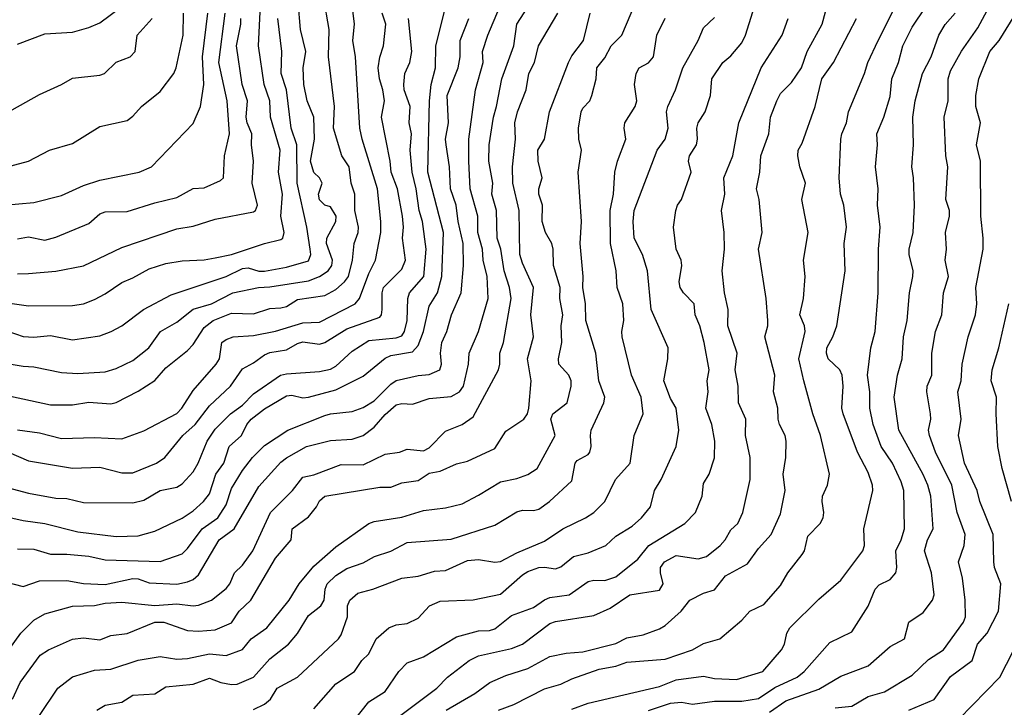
# Model space of a CAD drawing. Header units: metres. Extents: x -51132 to -49532, y -231222 to -229437.
# Tile 50 of 256: x -50612 to -50522, y -231034 to -230971. Entities that reach past the tile are written whole.
import ezdxf

# ---------------------------------------------------------------- set-up
doc = ezdxf.new("R2010")
doc.units = ezdxf.units.M
doc.layers.add('CONTOUR_INDEX', color=1, linetype='Continuous')
doc.layers.add('CONTOUR_INTER', color=3, linetype='Continuous')

msp = doc.modelspace()

# ---------------------------------------------------------------- linework, layer by layer
at = {"layer": 'CONTOUR_INDEX'}
for points, elevation in [([(-50615.08, -231002.366), (-50611.58, -231002.94), (-50610.58, -231002.989), (-50608.08, -231003.512), (-50606.58, -231003.592), (-50604.08, -231003.433), (-50603.08, -231003.152), (-50601.58, -231002.422), (-50600.102, -231001.259), (-50599.047, -230999.759), (-50597.58, -230998.925), (-50596.08, -230997.742), (-50594.406, -230997.259), (-50592.463, -230996.259), (-50590.12, -230995.759), (-50589.08, -230995.709), (-50585.58, -230995.154), (-50584.58, -230994.764), (-50583.773, -230994.259), (-50583.44, -230993.759), (-50583.393, -230993.259), (-50583.925, -230991.759), (-50583.91, -230991.259), (-50583.068, -230989.759), (-50583.053, -230989.259), (-50583.58, -230988.405), (-50584.08, -230988.262), (-50584.58, -230987.788), (-50584.66, -230987.259), (-50584.322, -230986.259), (-50584.579, -230985.759), (-50585.08, -230985.272), (-50585.385, -230984.259), (-50585.025, -230982.259), (-50585.086, -230980.259), (-50585.701, -230978.759), (-50586.001, -230977.259), (-50586.063, -230975.759), (-50585.807, -230974.259), (-50586.286, -230972.259), (-50586.507, -230969.759)], 45), ([(-50615.08, -231016.211), (-50611.58, -231016.987), (-50609.58, -231017.27), (-50606.58, -231018.02), (-50603.08, -231018.437), (-50601.08, -231018.385), (-50599.58, -231017.951), (-50597.08, -231016.776), (-50596.08, -231016.108), (-50595.122, -231015.259), (-50594.58, -231014.551), (-50594.018, -231012.759), (-50593.286, -231011.759), (-50592.784, -231010.259), (-50591.681, -231009.259), (-50591.203, -231008.259), (-50590.785, -231007.759), (-50589.58, -231006.812), (-50587.58, -231005.637), (-50587.08, -231005.582), (-50586.08, -231005.801), (-50585.58, -231005.757), (-50583.08, -231005.08), (-50580.58, -231003.834), (-50578.58, -231002.192), (-50578.08, -231001.973), (-50576.08, -231001.627), (-50575.58, -231001.048), (-50575.08, -230999.758), (-50574.58, -230997.464), (-50573.819, -230996.259), (-50573.414, -230994.759), (-50573.272, -230990.759), (-50574.704, -230985.259), (-50574.557, -230978.759), (-50574.402, -230977.259), (-50574, -230975.759), (-50573.974, -230973.759), (-50572.96, -230969.759)], 50), ([(-50616.08, -230988.502), (-50610.58, -230988.02), (-50608.08, -230987.37), (-50606.08, -230986.465), (-50604.58, -230985.993), (-50601, -230985.259), (-50599.868, -230984.759), (-50596.08, -230980.829), (-50595.397, -230979.259), (-50595.104, -230977.259), (-50595.216, -230974.759), (-50594.741, -230970.759)], 40), ([(-50610.068, -231034.759), (-50608.394, -231032.259), (-50607.08, -231031.243), (-50605.08, -231030.64), (-50603.58, -231030.533), (-50601.08, -231029.713), (-50599.08, -231029.395), (-50597.58, -231029.614), (-50596.58, -231029.555), (-50594.58, -231029.141), (-50593.08, -231029.301), (-50591.58, -231028.733), (-50590.793, -231027.759), (-50589.373, -231026.759), (-50587.346, -231024.259), (-50586.42, -231022.759), (-50585.08, -231021.144), (-50583.08, -231019.393), (-50580.08, -231017.269), (-50579.58, -231017.087), (-50577.08, -231016.701), (-50575.08, -231016.068), (-50573.08, -231015.844), (-50571.58, -231015.46), (-50570.08, -231014.697), (-50568.08, -231013.461), (-50566.58, -231013.16), (-50565.58, -231012.811), (-50564.728, -231012.259), (-50563.106, -231009.259), (-50563.481, -231007.759), (-50563.296, -231007.259), (-50562.002, -231006.259), (-50561.625, -231004.759), (-50561.644, -231004.259), (-50561.853, -231003.759), (-50562.751, -231002.759), (-50562.805, -231002.259), (-50562.489, -231000.759), (-50562.536, -230999.259), (-50562.413, -230998.259), (-50562.657, -230996.759), (-50562.642, -230995.759), (-50563.257, -230993.759), (-50563.28, -230992.259), (-50563.402, -230991.759), (-50563.987, -230990.759), (-50564.287, -230989.759), (-50564.248, -230988.259), (-50564.586, -230987.259), (-50564.575, -230986.759), (-50564.283, -230985.759), (-50564.655, -230984.259), (-50564.685, -230983.259), (-50564.08, -230982.258), (-50563.608, -230979.759), (-50561.879, -230975.259), (-50561.58, -230974.66), (-50560.529, -230973.259), (-50559.895, -230970.759)], 55), ([(-50577.877, -231035.259), (-50573.886, -231032.259), (-50572.913, -231031.259), (-50570.918, -231029.759), (-50570.08, -231029.312), (-50567.08, -231028.64), (-50566.082, -231028.259), (-50563.58, -231026.374), (-50563.08, -231026.199), (-50559.58, -231025.63), (-50558.08, -231024.973), (-50556.305, -231023.759), (-50553.58, -231023.341), (-50553.259, -231022.759), (-50553.507, -231021.759), (-50553.494, -231021.259), (-50553.15, -231020.759), (-50552.08, -231020.18), (-50550.08, -231020.474), (-50549.299, -231020.259), (-50548.051, -231019.259), (-50547.601, -231018.759), (-50547.08, -231017.843), (-50546.461, -231017.259), (-50546.003, -231016.259), (-50545.336, -231013.259), (-50545.334, -231011.259), (-50545.765, -231009.259), (-50545.739, -231007.759), (-50546.401, -231006.259), (-50546.437, -231004.759), (-50546.689, -231003.259), (-50546.526, -231001.759), (-50547.373, -230999.259), (-50547.324, -230997.759), (-50547.664, -230996.259), (-50547.884, -230994.259), (-50547.676, -230992.259), (-50547.694, -230990.759), (-50547.94, -230988.759), (-50547.641, -230987.259), (-50547.743, -230985.759), (-50546.907, -230983.759), (-50546.365, -230980.759), (-50544.337, -230975.759), (-50542.406, -230972.759), (-50541.866, -230971.259)], 60), ([(-50543.58, -231034.458), (-50542.08, -231033.43), (-50539.08, -231032.342), (-50537.08, -231031.159), (-50534.58, -231030.228), (-50532.58, -231028.471), (-50531.276, -231027.759), (-50530.863, -231026.259), (-50529.58, -231025.375), (-50528.733, -231024.259), (-50528.555, -231023.759), (-50528.799, -231021.759), (-50529.463, -231019.759), (-50529.163, -231018.759), (-50528.664, -231017.759), (-50528.875, -231014.759), (-50529.151, -231013.759), (-50529.58, -231012.806), (-50531.776, -231008.759), (-50532.199, -231005.759), (-50531.896, -231003.759), (-50531.47, -231002.259), (-50531.356, -231000.259), (-50531.015, -230998.759), (-50530.822, -230996.259), (-50530.502, -230994.759), (-50530.495, -230994.259), (-50530.856, -230992.759), (-50530.85, -230992.259), (-50530.496, -230990.759), (-50530.368, -230988.259), (-50530.455, -230985.759), (-50530.616, -230984.759), (-50530.46, -230982.759), (-50530.51, -230980.259), (-50530.307, -230978.759), (-50529.641, -230976.259), (-50528.829, -230974.759), (-50528.135, -230972.759), (-50527.58, -230971.816), (-50526.658, -230970.759)], 65)]:
    msp.add_lwpolyline(points, dxfattribs=dict(at, elevation=elevation))
at = {"layer": 'CONTOUR_INTER'}
for points, elevation in [([(-50615.58, -230996.788), (-50611.08, -230997.446), (-50607.08, -230997.41), (-50606.08, -230997.243), (-50605.08, -230996.869), (-50604.08, -230996.352), (-50602.58, -230995.297), (-50601.58, -230994.894), (-50600.08, -230994.064), (-50598.58, -230993.581), (-50597.08, -230993.319), (-50595.08, -230993.244), (-50594.08, -230993.068), (-50592.58, -230992.743), (-50589.58, -230991.741), (-50588.08, -230991.392), (-50587.922, -230991.259), (-50587.785, -230990.759), (-50588.081, -230989.259), (-50587.946, -230987.259), (-50588.299, -230985.259), (-50588.145, -230983.259), (-50589.036, -230980.259), (-50589.098, -230978.759), (-50589.62, -230977.259), (-50590.131, -230973.759), (-50589.897, -230968.759)], 43), ([(-50573.027, -231034.259), (-50570.425, -231032.759), (-50569.04, -231031.759), (-50567.58, -231031.107), (-50565.58, -231030.463), (-50563.58, -231029.384), (-50562.08, -231029.062), (-50560.58, -231028.961), (-50557.58, -231028.197), (-50556.58, -231027.691), (-50555.08, -231027.42), (-50553.58, -231026.85), (-50553.08, -231026.556), (-50551.625, -231025.259), (-50550.841, -231024.259), (-50549.58, -231023.599), (-50548.58, -231023.306), (-50547.58, -231022.027), (-50545.58, -231020.932), (-50544.58, -231019.552), (-50543.41, -231018.259), (-50542.58, -231016.388), (-50542.152, -231014.259), (-50542.34, -231012.759), (-50542.073, -231011.259), (-50542.043, -231009.759), (-50542.131, -231009.259), (-50542.665, -231008.259), (-50542.778, -231007.759), (-50542.819, -231006.759), (-50543.196, -231005.259), (-50543.073, -231003.759), (-50543.981, -231000.259), (-50543.714, -230999.259), (-50543.71, -230998.759), (-50543.88, -230996.759), (-50544.567, -230992.259), (-50544.226, -230990.759), (-50544.513, -230987.759), (-50544.767, -230986.759), (-50544.456, -230985.259), (-50544.347, -230983.759), (-50543.643, -230981.759), (-50543.493, -230980.259), (-50542.916, -230978.759), (-50542.58, -230978.101), (-50541.58, -230977.091), (-50540.663, -230975.759), (-50540.144, -230974.259), (-50538.761, -230971.759), (-50537.828, -230968.259)], 61), ([(-50554.58, -231034.301), (-50552.58, -231033.639), (-50551.58, -231033.555), (-50550.58, -231033.731), (-50548.58, -231033.451), (-50546.08, -231033.449), (-50544.58, -231033.21), (-50543.08, -231032.193), (-50541.058, -231031.259), (-50540.417, -231030.759), (-50538.08, -231028.09), (-50536.08, -231027.143), (-50534.58, -231024.807), (-50533.951, -231023.259), (-50533.58, -231022.847), (-50532.58, -231022.37), (-50532.062, -231021.759), (-50531.979, -231021.259), (-50532.061, -231019.759), (-50531.574, -231018.759), (-50531.274, -231017.759), (-50531.346, -231014.259), (-50531.58, -231013.456), (-50532.357, -231011.759), (-50533.398, -231010.259), (-50534.133, -231008.259), (-50534.44, -231006.759), (-50534.437, -231005.259), (-50534.629, -231003.759), (-50534.34, -231001.259), (-50533.937, -230999.759), (-50533.684, -230996.259), (-50533.646, -230992.259), (-50533.475, -230990.259), (-50533.724, -230988.259), (-50533.671, -230986.759), (-50533.901, -230984.759), (-50533.726, -230982.759), (-50533.785, -230981.759), (-50533.164, -230980.259), (-50532.58, -230978.347), (-50532.431, -230976.759), (-50531.806, -230975.259), (-50531.412, -230973.759), (-50530.58, -230972.05), (-50528.08, -230968.321)], 64), ([(-50614.58, -231005.276), (-50609.08, -231006.452), (-50607.08, -231006.463), (-50605.58, -231006.211), (-50603.58, -231006.368), (-50603.08, -231006.229), (-50601.08, -231005.199), (-50599.58, -231004.228), (-50598.58, -231003.07), (-50596.58, -231001.509), (-50596.08, -231000.945), (-50595.08, -230999.393), (-50594.252, -230998.759), (-50592.58, -230998.113), (-50590.58, -230998.155), (-50589.08, -230997.681), (-50588.08, -230997.612), (-50587.58, -230997.484), (-50586.58, -230996.847), (-50584.08, -230996.504), (-50583.08, -230995.935), (-50582.303, -230995.259), (-50581.926, -230994.759), (-50581.548, -230993.259), (-50581.4, -230991.759), (-50581.058, -230990.759), (-50581.012, -230990.259), (-50581.353, -230988.759), (-50581.335, -230987.259), (-50581.675, -230986.259), (-50581.879, -230984.759), (-50582.527, -230983.759), (-50583.285, -230981.259), (-50583.189, -230979.259), (-50583.743, -230974.759), (-50583.686, -230972.259), (-50584.204, -230969.259)], 46), ([(-50612.88, -231028.759), (-50611.767, -231027.259), (-50610.58, -231026.075), (-50609.58, -231025.504), (-50607.08, -231024.802), (-50605.08, -231024.745), (-50604.08, -231024.536), (-50602.58, -231024.429), (-50599.58, -231024.746), (-50597.58, -231024.588), (-50596.08, -231024.766), (-50595.58, -231024.703), (-50594.406, -231024.259), (-50593.08, -231023.173), (-50592.744, -231022.759), (-50592.3, -231021.759), (-50591.58, -231021.048), (-50590.636, -231019.759), (-50589.026, -231016.259), (-50587.028, -231014.259), (-50586.08, -231013.036), (-50585.08, -231012.831), (-50582.58, -231011.894), (-50580.58, -231011.931), (-50578.58, -231010.962), (-50577.279, -231010.759), (-50576.58, -231010.492), (-50575.08, -231010.639), (-50574.58, -231010.37), (-50573.08, -231008.851), (-50571.58, -231008.24), (-50570.58, -231007.551), (-50568.273, -231003.259), (-50568.133, -231002.759), (-50568.124, -231001.759), (-50567.794, -231000.759), (-50567.103, -230996.759), (-50567.265, -230995.759), (-50567.751, -230994.259), (-50568.049, -230992.259), (-50568.366, -230991.259), (-50568.456, -230988.759), (-50568.869, -230987.259), (-50568.773, -230986.259), (-50569.135, -230984.259), (-50569.122, -230982.759), (-50568.727, -230980.259), (-50568.428, -230979.259), (-50567.968, -230976.759), (-50566.856, -230973.759), (-50566.575, -230971.759), (-50564.967, -230969.259)], 53), ([(-50537.58, -231034.063), (-50536.08, -231033.891), (-50534.58, -231033.035), (-50533.08, -231032.601), (-50530.58, -231031.08), (-50529.08, -231029.653), (-50527.718, -231028.759), (-50525.906, -231026.259), (-50525.712, -231025.759), (-50525.751, -231024.259), (-50525.988, -231022.259), (-50526.343, -231020.759), (-50525.834, -231019.259), (-50525.755, -231018.259), (-50526.477, -231016.259), (-50526.963, -231013.759), (-50528.438, -231010.759), (-50528.991, -231009.259), (-50529.075, -231008.759), (-50528.875, -231007.759), (-50528.898, -231007.259), (-50529.23, -231005.259), (-50529.21, -231004.759), (-50528.793, -231003.759), (-50528.783, -231001.759), (-50528.446, -230999.759), (-50527.874, -230998.259), (-50527.726, -230996.259), (-50527.272, -230994.759), (-50527.577, -230993.259), (-50527.456, -230992.259), (-50527.526, -230990.759), (-50527.161, -230989.259), (-50527.176, -230988.759), (-50527.495, -230987.759), (-50527.332, -230984.759), (-50527.507, -230983.759), (-50527.661, -230980.259), (-50527.292, -230978.759), (-50527.285, -230976.759), (-50527.08, -230976.025), (-50526.08, -230974.239), (-50524.58, -230972.117), (-50523.084, -230969.259)], 66), ([(-50530.87, -231034.259), (-50528.58, -231033.29), (-50527.08, -231031.191), (-50525.116, -231029.759), (-50524.618, -231028.259), (-50523.745, -231027.259), (-50522.696, -231025.259), (-50522.48, -231022.759), (-50523.058, -231021.259), (-50523.137, -231020.759), (-50523.187, -231018.259), (-50524.402, -231015.259), (-50524.644, -231014.259), (-50525.799, -231011.759), (-50526.347, -231009.259), (-50526.106, -231007.759), (-50526.397, -231005.259), (-50526.119, -231004.259), (-50526.019, -231002.759), (-50525.464, -231000.259), (-50524.799, -230998.259), (-50524.673, -230997.259), (-50524.757, -230995.759), (-50524.115, -230992.259), (-50524.092, -230991.259), (-50524.313, -230989.259), (-50524.34, -230984.259), (-50524.7, -230982.759), (-50524.35, -230980.759), (-50524.771, -230979.259), (-50524.781, -230978.259), (-50524.485, -230976.759), (-50523.495, -230974.259), (-50522.653, -230973.259), (-50520.175, -230969.259)], 67), ([(-50613.08, -231022.596), (-50611.58, -231023.011), (-50610.08, -231022.496), (-50607.58, -231022.458), (-50606.08, -231022.735), (-50604.08, -231022.823), (-50601.58, -231022.265), (-50601.08, -231022.319), (-50600.08, -231022.681), (-50597.58, -231022.779), (-50596.58, -231022.569), (-50596.08, -231022.358), (-50595.58, -231021.955), (-50593.722, -231018.759), (-50592.328, -231017.759), (-50590.08, -231013.88), (-50588.08, -231011.675), (-50587.58, -231011.292), (-50585.745, -231010.259), (-50583.58, -231009.693), (-50581.58, -231009.595), (-50580.598, -231009.259), (-50579.58, -231008.488), (-50578.58, -231007.322), (-50577.58, -231006.45), (-50577.08, -231006.332), (-50576.08, -231006.401), (-50574.58, -231005.862), (-50572.58, -231005.689), (-50571.811, -231005.259), (-50571.436, -231004.759), (-50570.99, -231002.759), (-50570.926, -231001.759), (-50570.08, -230999.772), (-50569.209, -230996.759), (-50569.293, -230994.759), (-50569.666, -230993.259), (-50569.731, -230992.259), (-50570.132, -230990.759), (-50570.156, -230989.259), (-50570.855, -230986.759), (-50570.975, -230984.259), (-50570.966, -230982.259), (-50570.359, -230977.759), (-50569.647, -230975.259), (-50569.729, -230974.259), (-50569.242, -230972.759), (-50568.171, -230970.259)], 52), ([(-50612.08, -231008.72), (-50610.08, -231009.01), (-50608.08, -231009.532), (-50605.08, -231009.443), (-50602.58, -231009.551), (-50600.58, -231008.829), (-50597.58, -231007.236), (-50597.12, -231006.759), (-50596.08, -231005.154), (-50593.991, -231002.759), (-50593.666, -231002.259), (-50593.462, -231000.759), (-50593.08, -231000.501), (-50592.427, -231000.259), (-50590.58, -231000.139), (-50588.58, -230999.726), (-50586.08, -230998.993), (-50584.58, -230998.909), (-50581.315, -230997.259), (-50580.921, -230996.759), (-50580.08, -230994.484), (-50579.452, -230993.259), (-50578.99, -230990.759), (-50578.973, -230989.759), (-50579.277, -230986.759), (-50580.682, -230982.259), (-50580.879, -230981.259), (-50581.274, -230974.759), (-50581.54, -230973.259), (-50581.392, -230971.759), (-50581.621, -230969.759)], 47), ([(-50612.08, -230973.592), (-50609.58, -230972.648), (-50607.08, -230972.493), (-50605.58, -230972.089), (-50604.58, -230971.636), (-50602.685, -230970.259)], 37), ([(-50604.855, -231034.259), (-50604.08, -231033.809), (-50602.58, -231033.555), (-50601.58, -231032.903), (-50599.58, -231032.768), (-50598.58, -231032.137), (-50596.08, -231031.916), (-50594.58, -231031.354), (-50593.561, -231031.759), (-50592.58, -231031.939), (-50592.08, -231031.902), (-50590.58, -231031.265), (-50589.08, -231029.595), (-50587.403, -231028.259), (-50586.58, -231027.281), (-50585.58, -231025.656), (-50584.445, -231024.759), (-50584.153, -231024.259), (-50584.061, -231023.259), (-50583.876, -231022.759), (-50583.08, -231021.993), (-50582.08, -231021.36), (-50580.58, -231020.852), (-50579.566, -231020.259), (-50578.08, -231019.792), (-50576.58, -231018.982), (-50572.58, -231018.699), (-50568.58, -231017.413), (-50566.58, -231016.192), (-50566.08, -231016.035), (-50565.08, -231016.086), (-50564.58, -231015.943), (-50563.625, -231015.259), (-50561.58, -231013.379), (-50561.287, -231011.759), (-50561.08, -231011.525), (-50560.08, -231010.976), (-50559.925, -231010.759), (-50559.808, -231010.259), (-50559.885, -231009.259), (-50559.803, -231008.759), (-50558.659, -231006.259), (-50558.572, -231005.759), (-50559.12, -231004.259), (-50559.407, -231001.759), (-50560.295, -230998.759), (-50560.324, -230997.259), (-50560.568, -230995.759), (-50560.531, -230994.759), (-50560.832, -230991.759), (-50560.689, -230989.759), (-50560.99, -230985.259), (-50560.7, -230983.259), (-50560.942, -230982.259), (-50560.962, -230981.259), (-50560.732, -230979.759), (-50560.58, -230979.421), (-50559.953, -230978.759), (-50559.759, -230978.259), (-50559.374, -230976.759), (-50559.304, -230975.759), (-50558.58, -230974.843), (-50558.007, -230973.759), (-50557.029, -230972.759), (-50555.742, -230969.759)], 56), ([(-50561.58, -231034.193), (-50560.08, -231033.638), (-50553.58, -231032.117), (-50552.08, -231031.498), (-50549.58, -231031.164), (-50548.58, -231031.38), (-50546.58, -231031.463), (-50544.177, -231030.759), (-50542.47, -231028.759), (-50542.196, -231028.259), (-50541.992, -231027.259), (-50541.703, -231026.759), (-50539.08, -231024.161), (-50537.08, -231022.428), (-50535.063, -231019.759), (-50534.9, -231019.259), (-50534.99, -231017.759), (-50534.166, -231014.259), (-50534.195, -231013.759), (-50534.58, -231012.616), (-50535.544, -231010.759), (-50536.85, -231007.259), (-50536.987, -231006.759), (-50536.851, -231004.759), (-50536.946, -231003.759), (-50537.162, -231003.259), (-50538.214, -231002.259), (-50538.392, -231001.759), (-50538.356, -231001.259), (-50537.785, -231000.259), (-50537.436, -230999.259), (-50536.68, -230994.259), (-50536.755, -230991.759), (-50536.557, -230990.259), (-50536.79, -230988.259), (-50537.095, -230987.259), (-50537.233, -230985.759), (-50537.064, -230982.259), (-50536.978, -230981.759), (-50536.549, -230980.759), (-50536.379, -230979.759), (-50534.916, -230976.259), (-50534.612, -230975.259), (-50533.659, -230973.259), (-50532.161, -230970.259)], 63), ([(-50615.08, -230999.011), (-50611.58, -231000.229), (-50610.58, -231000.29), (-50609.08, -231000.133), (-50607.08, -231000.522), (-50604.58, -231000.162), (-50603.539, -230999.759), (-50602.58, -230999.251), (-50600.587, -230997.759), (-50598.08, -230996.442), (-50593.08, -230994.755), (-50591.58, -230994.024), (-50591.08, -230993.985), (-50590.08, -230994.289), (-50589.58, -230994.285), (-50587.58, -230993.918), (-50585.58, -230993.326), (-50585.346, -230992.759), (-50585.415, -230992.259), (-50585.71, -230990.259), (-50586.6, -230986.259), (-50586.64, -230982.759), (-50587.153, -230981.259), (-50587.566, -230977.759), (-50588.072, -230976.259), (-50588.014, -230974.259), (-50588.367, -230971.259)], 44), ([(-50614.08, -231013.725), (-50611.08, -231014.5), (-50608.58, -231014.942), (-50607.58, -231014.989), (-50606.08, -231015.363), (-50601.58, -231015.385), (-50600.58, -231015.133), (-50599.08, -231014.256), (-50597.58, -231013.96), (-50597.08, -231013.652), (-50596.08, -231012.567), (-50595.625, -231011.759), (-50594.815, -231009.759), (-50594.08, -231008.674), (-50592.685, -231007.259), (-50591.58, -231006.471), (-50590.58, -231005.46), (-50588.112, -231003.759), (-50587.58, -231003.618), (-50584.58, -231003.413), (-50583.58, -231003.192), (-50583.08, -231002.933), (-50581.58, -231001.556), (-50580.08, -231000.6), (-50577.58, -231000.34), (-50577.08, -231000.159), (-50576.829, -230999.759), (-50576.595, -230998.759), (-50576.531, -230996.759), (-50576.373, -230996.259), (-50575.055, -230994.759), (-50574.851, -230992.259), (-50575.171, -230989.759), (-50575.495, -230988.759), (-50575.758, -230986.759), (-50576.137, -230985.259), (-50576.317, -230983.259), (-50576.192, -230981.759), (-50576.392, -230980.759), (-50576.298, -230979.259), (-50576.853, -230977.759), (-50576.892, -230977.259), (-50576.801, -230976.259), (-50576.329, -230975.259), (-50576.159, -230974.259), (-50576.448, -230971.259)], 49), ([(-50613.58, -230984.925), (-50611.08, -230984.264), (-50609.178, -230983.259), (-50607.08, -230982.646), (-50604.58, -230981.099), (-50602.08, -230980.537), (-50601.58, -230980.166), (-50600.779, -230979.259), (-50599.08, -230977.921), (-50597.852, -230976.259), (-50597.637, -230975.759), (-50597, -230972.759), (-50596.959, -230970.759)], 39), ([(-50612.907, -231010.759), (-50611.08, -231011.541), (-50607.08, -231012.224), (-50604.58, -231012.134), (-50602.58, -231012.643), (-50601.58, -231012.651), (-50599.425, -231011.759), (-50598.667, -231011.259), (-50597.004, -231009.259), (-50595.896, -231008.259), (-50594.58, -231006.545), (-50592.687, -231004.759), (-50591.58, -231003.167), (-50590.58, -231002.633), (-50589.58, -231001.887), (-50589.08, -231001.677), (-50587.58, -231001.439), (-50586.58, -231000.858), (-50586.08, -231000.717), (-50584.58, -231000.918), (-50584.08, -231000.786), (-50582.08, -230999.543), (-50579.08, -230998.466), (-50578.917, -230998.259), (-50578.85, -230997.759), (-50578.85, -230996.259), (-50578.728, -230995.759), (-50577.08, -230994.079), (-50576.727, -230993.259), (-50577.007, -230991.259), (-50576.92, -230990.259), (-50576.996, -230989.259), (-50577.458, -230986.759), (-50578.038, -230985.259), (-50578.121, -230984.259), (-50578.923, -230980.259), (-50578.642, -230978.759), (-50578.793, -230977.759), (-50579.115, -230976.759), (-50579.213, -230975.759), (-50579.08, -230974.784), (-50578.728, -230973.759), (-50578.537, -230971.759), (-50578.867, -230970.759)], 48), ([(-50612.58, -230979.574), (-50610.08, -230978.173), (-50608.08, -230977.281), (-50607.08, -230976.696), (-50604.58, -230976.424), (-50604.158, -230976.259), (-50603.08, -230975.23), (-50601.819, -230974.759), (-50601.376, -230974.259), (-50601.187, -230972.759), (-50599.803, -230971.259)], 38), ([(-50612.534, -231033.259), (-50611.836, -231031.759), (-50610.018, -231029.259), (-50609.266, -231028.759), (-50607.08, -231027.811), (-50606.08, -231027.693), (-50604.58, -231027.87), (-50603.58, -231027.469), (-50602.08, -231027.283), (-50599.58, -231026.259), (-50598.749, -231026.259), (-50596.58, -231027.006), (-50595.58, -231027.059), (-50594.08, -231026.945), (-50592.58, -231026.321), (-50591.885, -231025.259), (-50590.835, -231024.259), (-50588.58, -231020.415), (-50587.141, -231018.759), (-50587.065, -231017.759), (-50585.58, -231016.66), (-50584.831, -231015.759), (-50584.58, -231015.202), (-50584.08, -231014.787), (-50579.08, -231013.946), (-50578.08, -231013.954), (-50577.08, -231013.553), (-50575.58, -231013.336), (-50574.58, -231012.68), (-50573.58, -231012.51), (-50572.08, -231011.822), (-50571.08, -231011.597), (-50568.58, -231010.427), (-50567.58, -231008.846), (-50565.966, -231007.759), (-50565.616, -231007.259), (-50565.493, -231006.759), (-50565.283, -231004.259), (-50565.62, -231002.259), (-50565.08, -231000.259), (-50565.31, -230998.259), (-50565.079, -230995.759), (-50566.08, -230993.531), (-50566.303, -230992.759), (-50566.39, -230988.759), (-50566.953, -230986.259), (-50566.978, -230984.759), (-50566.696, -230982.259), (-50566.764, -230980.759), (-50566.515, -230979.759), (-50565.74, -230977.759), (-50565.493, -230976.259), (-50564.967, -230975.259), (-50564.605, -230973.759), (-50562.852, -230970.759)], 54), ([(-50612.08, -230991.329), (-50611.08, -230991.154), (-50609.58, -230991.438), (-50608.58, -230991.186), (-50605.58, -230989.935), (-50604.58, -230989.061), (-50604.08, -230988.873), (-50602.08, -230988.846), (-50599.58, -230988.051), (-50597.58, -230987.566), (-50596.08, -230986.744), (-50595.08, -230986.682), (-50593.58, -230986.022), (-50593.311, -230985.759), (-50593.213, -230983.759), (-50592.761, -230981.759), (-50592.982, -230978.759), (-50593.746, -230975.259), (-50593.152, -230970.759)], 41), ([(-50612.08, -230994.504), (-50611.08, -230994.484), (-50608.58, -230994.278), (-50606.08, -230993.775), (-50602.58, -230992.109), (-50597.58, -230990.43), (-50596.08, -230990.186), (-50594.08, -230989.534), (-50590.58, -230988.884), (-50590.408, -230988.759), (-50590.224, -230988.259), (-50590.696, -230986.259), (-50590.567, -230984.259), (-50590.756, -230982.759), (-50590.722, -230981.759), (-50591.167, -230980.759), (-50591.245, -230980.259), (-50591.139, -230978.759), (-50591.607, -230977.259), (-50592.135, -230973.759), (-50591.723, -230971.759), (-50591.721, -230971.259)], 42), ([(-50612.08, -231019.557), (-50610.58, -231019.61), (-50609.08, -231020.068), (-50607.58, -231020.049), (-50605.58, -231020.241), (-50604.08, -231020.575), (-50599.08, -231020.724), (-50597.08, -231020.013), (-50596.58, -231019.536), (-50595.268, -231017.759), (-50593.842, -231016.759), (-50593.08, -231015.572), (-50592.58, -231014.074), (-50591.58, -231012.434), (-50590.674, -231011.259), (-50589.58, -231010.158), (-50587.463, -231008.759), (-50584.08, -231007.418), (-50583.58, -231007.259), (-50581.58, -231007.069), (-50580.58, -231006.689), (-50579.58, -231006.103), (-50578.08, -231004.583), (-50577.58, -231004.235), (-50575.58, -231003.777), (-50574.58, -231003.674), (-50573.605, -231003.259), (-50573.461, -231002.759), (-50573.555, -231001.759), (-50573.426, -231000.759), (-50572.965, -230999.759), (-50572.536, -230998.259), (-50571.653, -230996.259), (-50571.459, -230993.759), (-50571.465, -230991.759), (-50571.922, -230989.759), (-50572.11, -230988.259), (-50572.627, -230986.759), (-50572.726, -230984.759), (-50573.036, -230982.759), (-50573.08, -230982.259), (-50572.81, -230980.759), (-50572.923, -230978.259), (-50571.927, -230975.759), (-50571.764, -230974.759), (-50571.76, -230973.259), (-50570.974, -230971.259)], 51), ([(-50590.58, -231034.195), (-50589.58, -231033.711), (-50589.021, -231033.259), (-50588.439, -231032.259), (-50586.566, -231031.259), (-50582.832, -231027.759), (-50582.58, -231027.404), (-50582.009, -231025.759), (-50582.009, -231024.759), (-50581.793, -231024.259), (-50581.08, -231023.605), (-50579.696, -231023.259), (-50577.08, -231022.233), (-50575.58, -231022.054), (-50574.08, -231021.595), (-50573.08, -231021.56), (-50571.08, -231020.63), (-50570.08, -231020.552), (-50568.58, -231020.774), (-50568.08, -231020.727), (-50566.58, -231019.94), (-50564.08, -231018.88), (-50562.389, -231017.759), (-50560.334, -231016.759), (-50559.58, -231016.253), (-50558.576, -231015.259), (-50557.602, -231013.259), (-50556.272, -231011.759), (-50555.894, -231009.259), (-50555.068, -231007.259), (-50555.255, -231005.759), (-50556.155, -231003.759), (-50556.988, -231000.259), (-50557.037, -230999.759), (-50556.841, -230998.759), (-50556.93, -230997.259), (-50557.436, -230995.759), (-50557.536, -230994.259), (-50558.051, -230991.759), (-50558.095, -230988.759), (-50557.778, -230987.259), (-50557.659, -230985.259), (-50557.415, -230984.259), (-50556.671, -230982.259), (-50556.805, -230981.259), (-50556.742, -230980.759), (-50555.815, -230979.259), (-50555.663, -230978.759), (-50555.862, -230977.259), (-50555.717, -230976.259), (-50555.443, -230975.759), (-50554.58, -230975.303), (-50554.124, -230974.759), (-50553.842, -230972.759), (-50553.08, -230971.223)], 57), ([(-50585.08, -231034.154), (-50583.08, -231031.859), (-50581.392, -231030.759), (-50580.709, -231029.759), (-50580.08, -231029.124), (-50579.395, -231027.759), (-50578.263, -231026.759), (-50577.58, -231026.504), (-50576.58, -231026.367), (-50575.58, -231025.893), (-50574.558, -231024.759), (-50573.58, -231024.352), (-50570.58, -231024.211), (-50568.08, -231023.7), (-50566.08, -231021.946), (-50565.58, -231021.642), (-50564.58, -231021.283), (-50564.08, -231021.228), (-50563.08, -231021.379), (-50562.58, -231021.198), (-50561.435, -231020.259), (-50560.08, -231019.927), (-50558.495, -231019.259), (-50557.58, -231018.428), (-50556.08, -231017.509), (-50555.239, -231016.759), (-50554.424, -231015.759), (-50554.042, -231014.259), (-50553.446, -231013.259), (-50552.079, -231010.259), (-50551.828, -231008.759), (-50552.074, -231006.759), (-50552.58, -231005.887), (-50553.185, -231004.259), (-50552.819, -231002.259), (-50552.81, -231001.259), (-50554.354, -230997.759), (-50554.699, -230994.259), (-50555.141, -230992.759), (-50555.891, -230991.259), (-50556.005, -230989.759), (-50555.908, -230988.759), (-50553.808, -230983.259), (-50553.071, -230982.259), (-50552.816, -230981.259), (-50552.941, -230979.759), (-50552.844, -230979.259), (-50552.144, -230977.759), (-50551.471, -230975.759), (-50550.063, -230973.259), (-50549.58, -230972.118), (-50548.58, -230971.164)], 58), ([(-50581.47, -231035.259), (-50580.08, -231033.511), (-50578.58, -231032.565), (-50577.327, -231030.759), (-50576.58, -231029.963), (-50575.08, -231029.421), (-50572.08, -231027.59), (-50570.08, -231027.046), (-50569.08, -231027.008), (-50568.58, -231026.857), (-50567.08, -231025.635), (-50565.08, -231024.91), (-50564.08, -231024.213), (-50563.58, -231024.005), (-50561.808, -231023.759), (-50560.08, -231022.541), (-50559.58, -231022.432), (-50558.58, -231022.466), (-50557.58, -231022.115), (-50555.58, -231020.501), (-50554.568, -231019.259), (-50551.298, -231017.259), (-50550.313, -231016.259), (-50549.69, -231014.759), (-50549.58, -231013.61), (-50549.07, -231012.759), (-50548.58, -231011.268), (-50548.541, -231009.759), (-50548.836, -231008.259), (-50549.369, -231006.759), (-50549.166, -231005.259), (-50549.243, -231004.259), (-50549.073, -231003.259), (-50549.535, -231000.759), (-50549.931, -230999.259), (-50550.344, -230998.259), (-50550.428, -230997.259), (-50551.415, -230996.259), (-50551.713, -230995.759), (-50551.788, -230995.259), (-50551.546, -230993.759), (-50551.629, -230993.259), (-50552.087, -230992.259), (-50552.324, -230990.259), (-50552.106, -230988.759), (-50551.94, -230988.259), (-50551.58, -230987.756), (-50550.704, -230985.259), (-50550.95, -230984.259), (-50550.869, -230983.759), (-50550.228, -230982.759), (-50550.119, -230982.259), (-50550.189, -230981.259), (-50550.067, -230980.759), (-50549.437, -230979.759), (-50548.959, -230978.259), (-50548.816, -230976.759), (-50547.811, -230975.259), (-50547.08, -230974.649), (-50546.08, -230973.46), (-50545.744, -230972.759), (-50545.08, -230970.637)], 59), ([(-50568.258, -231034.259), (-50566.855, -231033.759), (-50564.08, -231032.315), (-50562.58, -231031.908), (-50561.58, -231031.418), (-50559.08, -231030.528), (-50557.58, -231030.263), (-50556.58, -231029.9), (-50553.08, -231029.631), (-50550.58, -231028.779), (-50549.58, -231028.197), (-50548.08, -231027.758), (-50546.08, -231026.071), (-50545.368, -231025.259), (-50544.08, -231024.658), (-50542.58, -231022.921), (-50541.9, -231021.759), (-50540.58, -231020.081), (-50540.396, -231019.759), (-50540.08, -231018.41), (-50538.95, -231017.259), (-50538.694, -231016.759), (-50538.616, -231016.259), (-50538.787, -231015.259), (-50538.727, -231014.759), (-50538.28, -231013.759), (-50538.094, -231012.759), (-50538.931, -231009.259), (-50539.629, -231007.259), (-50540.449, -231004.259), (-50540.883, -231002.259), (-50540.324, -230999.759), (-50540.381, -230999.259), (-50540.812, -230998.259), (-50540.463, -230996.759), (-50540.323, -230994.759), (-50540.466, -230993.259), (-50540.044, -230990.759), (-50540.635, -230987.759), (-50540.304, -230986.259), (-50540.82, -230984.759), (-50540.99, -230983.759), (-50540.95, -230983.259), (-50540.58, -230982.607), (-50539.411, -230979.259), (-50538.788, -230976.759), (-50537.753, -230975.259), (-50535.638, -230971.259)], 62), ([(-50521.513, -231015.259), (-50522.361, -231012.259), (-50522.776, -231010.259), (-50522.93, -231007.259), (-50522.882, -231005.759), (-50523.388, -231004.259), (-50523.277, -231003.259), (-50522.678, -231001.259), (-50521.755, -230997.259)], 68), ([(-50527.58, -231036.368), (-50522.598, -231031.259), (-50520.807, -231027.759)], 68)]:
    msp.add_lwpolyline(points, dxfattribs=dict(at, elevation=elevation))

doc.saveas('drawing.dxf')
